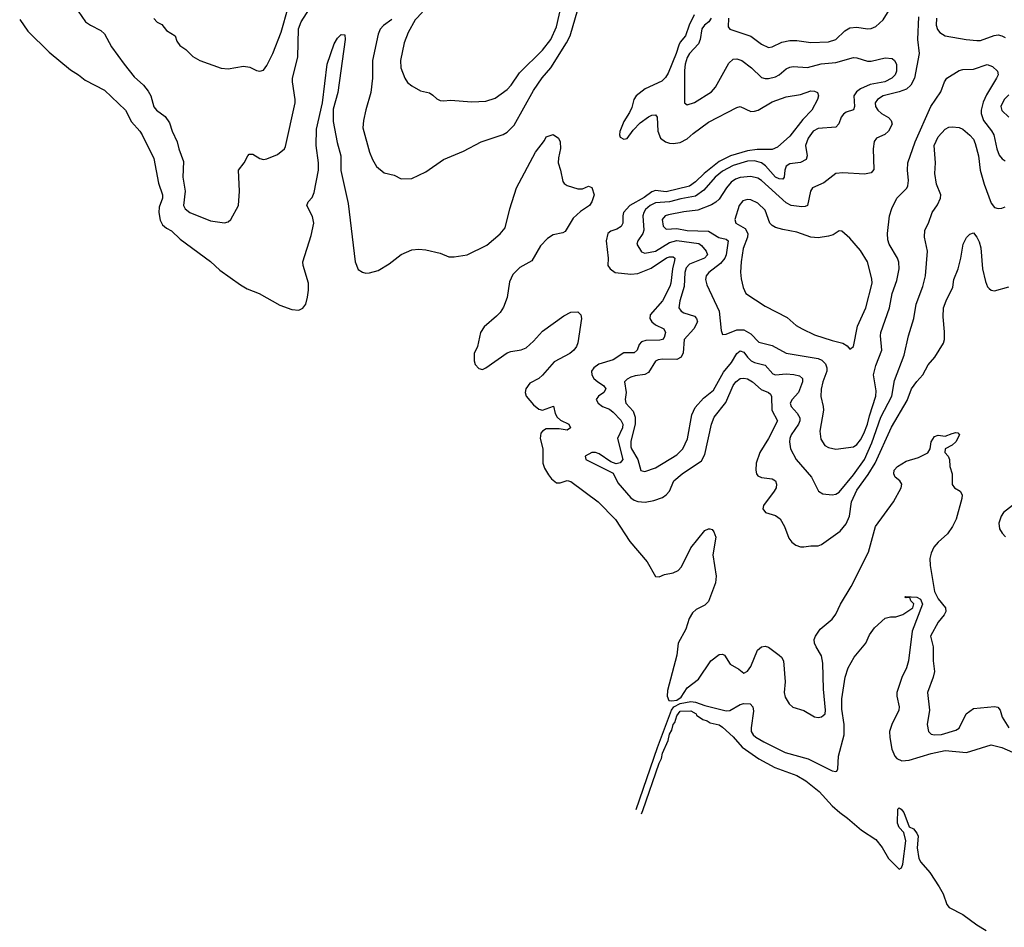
# Model space of a CAD drawing. Header units: inches. Extents: x 1678809 to 1859548, y 384609 to 522868.
# Tile 115 of 256: x 1733070 to 1738645, y 451140 to 456282. Entities that reach past the tile are written whole.
import ezdxf

# ---------------------------------------------------------------- set-up
doc = ezdxf.new("R2010")
doc.units = ezdxf.units.IN
doc.header["$MEASUREMENT"] = 0
doc.layers.add('B7435', color=7, linetype='Continuous')

msp = doc.modelspace()

# ---------------------------------------------------------------- linework, layer by layer
at = {"layer": 'B7435', "color": 5}
for points, elevation in [([(1737083.1, 456290), (1737081.4, 456241.4), (1737090, 456228.9), (1737210, 456188), (1737270, 456143.2), (1737310, 456125.2), (1737330, 456127.7), (1737385.8, 456154.2), (1737430, 456164), (1737470, 456164.6), (1737550, 456153.5), (1737650, 456156.8), (1737690, 456169.4), (1737740.9, 456219.1), (1737770, 456235), (1737810, 456238.9), (1737870.6, 456229.4), (1737890, 456231.1), (1737917.4, 456242.6), (1737958.3, 456281.7), (1738050, 456427.6)], 260), ([(1733830, 456287.7), (1733847.9, 456267.9), (1733874, 456254), (1733901.5, 456221.5), (1733950, 456190.7), (1733960.3, 456160.3), (1733976.1, 456136.1), (1734010, 456113.4), (1734050, 456073.4), (1734090, 456050.8), (1734210, 456007.3), (1734250, 456003.8), (1734338, 456018), (1734372.3, 456012.3), (1734410, 455993.4), (1734430, 455990.6), (1734450, 455996.3), (1734470, 456022), (1734504, 456090), (1734550, 456210.4), (1734590.5, 456350)], 240), ([(1735350, 456325), (1735310, 456281), (1735270.2, 456210), (1735247.2, 456150), (1735226.5, 456050), (1735228.8, 456008.8), (1735250.4, 455950.4), (1735266, 455926), (1735290, 455906.8), (1735338.5, 455878.5), (1735390, 455866.8), (1735410, 455854.8), (1735432.7, 455832.7), (1735450, 455824.9), (1735470, 455821.6), (1735510, 455826), (1735630, 455817), (1735710, 455820.9), (1735762, 455838), (1735830, 455886.7), (1735852.6, 455910), (1735899.8, 455980.2), (1736030, 456109.2), (1736076.4, 456170), (1736110, 456241.7), (1736142.9, 456390)], 240), ([(1733401, 456330), (1733442.8, 456270), (1733470.8, 456250), (1733530, 456220.3), (1733550, 456201.6), (1733590, 456128.7), (1733662.3, 456030), (1733718.6, 455958.6), (1733771.8, 455911.8), (1733797.7, 455877.7), (1733812.2, 455850), (1733828.7, 455788.7), (1733845.3, 455770), (1733892.9, 455732.9), (1733918.4, 455698.4), (1733934, 455650), (1733961.8, 455590), (1733970.8, 455550), (1733997.9, 455477.9), (1733992.9, 455390), (1734007.4, 455310), (1733996.6, 455230), (1734006.4, 455210), (1734034, 455190), (1734150, 455143.2), (1734230, 455130.6), (1734250, 455137.3), (1734265.2, 455150), (1734309.3, 455230), (1734314, 455310), (1734309.6, 455430), (1734340.7, 455470), (1734362, 455510), (1734370, 455519.1), (1734390, 455520.5), (1734430, 455494.6), (1734450, 455490.3), (1734470, 455493.1), (1734530, 455518.4), (1734569.6, 455550), (1734575.8, 455564.2), (1734629.9, 455810), (1734630.4, 455830.4), (1734614, 455930), (1734615.2, 455950), (1734644, 456070), (1734648.3, 456230), (1734664.3, 456270), (1734710, 456342.9)], 220), ([(1735177.1, 456282.9), (1735130, 456248), (1735111.2, 456228.8), (1735099.6, 456200.4), (1735068.1, 456050), (1735067.5, 455950), (1735057.8, 455870), (1735029.2, 455770.8), (1735015.8, 455710), (1735012.2, 455670), (1735050, 455530.6), (1735067.3, 455490), (1735090.3, 455450), (1735133.6, 455413.6), (1735190, 455400.9), (1735230, 455380.3), (1735290, 455383.1), (1735370, 455420.3), (1735470, 455490.3), (1735583.1, 455536.9), (1735682, 455590), (1735808.2, 455631.8), (1735830, 455644), (1735870, 455685.2), (1735979, 455881), (1736028.2, 455951.8), (1736076.7, 456010), (1736166.2, 456150), (1736186, 456190), (1736230, 456340.5)], 220), ([(1736888.6, 456310), (1736860.7, 456250), (1736840.6, 456190), (1736810, 456153.9), (1736802.2, 456137.8), (1736787.2, 456090), (1736740.9, 455979.1), (1736726, 455954), (1736706.6, 455933.4), (1736611.1, 455890), (1736560.1, 455850), (1736547.7, 455830), (1736536.3, 455783.7), (1736523.5, 455756.5), (1736490, 455705.1), (1736468.8, 455648.8), (1736465.3, 455630), (1736470, 455616), (1736490, 455605.7), (1736510, 455609), (1736543.2, 455656.8), (1736582.4, 455697.6), (1736630, 455730.8), (1736650, 455740.5), (1736670, 455742), (1736678.9, 455730), (1736682.8, 455650), (1736697.5, 455610), (1736726, 455590), (1736750, 455582.7), (1736770, 455580.4), (1736810, 455585.3), (1736850, 455606.5), (1736883.3, 455636.7), (1736970, 455700.8), (1737130, 455784.9), (1737150, 455790.2), (1737210, 455761.7), (1737230, 455762.8), (1737252, 455770), (1737330, 455816.8), (1737410, 455845.7), (1737490, 455858), (1737550, 455878.4), (1737570, 455877.4), (1737586.7, 455870), (1737593.4, 455850), (1737587.3, 455830), (1737554.5, 455770), (1737503.7, 455716.3), (1737430, 455621.5), (1737360.5, 455559.5), (1737330, 455546.4), (1737245.8, 455545.8), (1737190, 455539.6), (1737094.2, 455510), (1737030, 455478.8), (1736944.9, 455410), (1736896.7, 455363.3), (1736861.5, 455338.5), (1736730, 455306.8), (1736670, 455313.3), (1736650, 455306.3), (1736605.4, 455274.6), (1736524.2, 455230), (1736489.5, 455190), (1736484.2, 455170), (1736484.2, 455130), (1736475.9, 455110), (1736450, 455094.8), (1736416.2, 455083.8), (1736400.7, 455070), (1736391.3, 455028.7), (1736402.5, 454930), (1736400.2, 454890), (1736412.6, 454870), (1736442, 454850), (1736530, 454840.8), (1736570, 454844.8), (1736645, 454875), (1736732.8, 454932.8), (1736750, 454938.7), (1736770, 454938.4), (1736778.8, 454930), (1736777.9, 454917.9), (1736765.8, 454870), (1736756.3, 454790), (1736750.1, 454770), (1736710.3, 454689.7), (1736640.1, 454610), (1736637, 454590), (1736649.4, 454570), (1736670, 454553.9), (1736717.6, 454530), (1736727.1, 454510), (1736718.7, 454481.3), (1736710.1, 454469.9), (1736694.1, 454465.9), (1736615.2, 454464.8), (1736590, 454457.2), (1736577.7, 454442.3), (1736565.2, 454410), (1736550, 454394.8), (1736490, 454395.2), (1736430, 454354.6), (1736349.1, 454330), (1736320.2, 454310), (1736308.4, 454290), (1736310.1, 454270), (1736320.9, 454250), (1736342.5, 454230), (1736375.2, 454210), (1736389.3, 454190), (1736376.5, 454170), (1736346.2, 454150), (1736333.7, 454130), (1736345.9, 454110), (1736369.3, 454090), (1736410, 454075), (1736430, 454058.1), (1736473.5, 454013.5), (1736484.7, 453990), (1736482.4, 453970), (1736454.1, 453910), (1736484.4, 453790), (1736470, 453771.3), (1736446.5, 453766.5), (1736417.4, 453777.4), (1736350, 453821.8), (1736330, 453830.7), (1736310, 453830.8), (1736272.2, 453810), (1736275.8, 453790), (1736430, 453713.7), (1736457.3, 453657.3), (1736530, 453573.8), (1736550, 453559.8), (1736570, 453552.1), (1736610.5, 453549.5), (1736661.3, 453558.7), (1736710, 453575.5), (1736730.5, 453589.5), (1736749.2, 453610.8), (1736772.8, 453670), (1736821.4, 453710), (1736930, 453782.4), (1736950, 453818), (1736986, 453990), (1737001.2, 454030), (1737067.3, 454112.7), (1737109.6, 454210.4), (1737124.5, 454230), (1737150, 454248.4), (1737170, 454251.9), (1737190, 454246.4), (1737218.3, 454230), (1737267.7, 454187.7), (1737310.1, 454170.1), (1737320.2, 454160.2), (1737327.1, 454147.1), (1737328.6, 454070), (1737360.1, 454010), (1737308.7, 453910), (1737260.7, 453830), (1737239.8, 453770), (1737237.8, 453730), (1737241.8, 453710), (1737250, 453697.7), (1737270, 453688.2), (1737330, 453681.2), (1737348.7, 453670), (1737355.8, 453650), (1737352.2, 453630), (1737341.5, 453610), (1737281.1, 453530), (1737277.6, 453510), (1737293.4, 453490), (1737350, 453472.4), (1737374.9, 453454.9), (1737400.7, 453410), (1737425.3, 453345.3), (1737442.5, 453322.5), (1737464.3, 453304.3), (1737490, 453295.2), (1737510, 453294.7), (1737550, 453301.5), (1737590, 453301.7), (1737610, 453308.9), (1737715.9, 453384.1), (1737750, 453425.4), (1737768, 453470), (1737780.1, 453550), (1737810, 453617.4), (1737874.5, 453705.5), (1737913.7, 453770), (1738005.9, 453974.1), (1738094.6, 454125.4), (1738120.2, 454190), (1738148.6, 454231.4), (1738184.1, 454270), (1738214.1, 454325.9), (1738251.2, 454370), (1738300.4, 454450), (1738306, 454470), (1738306.3, 454513.7), (1738299.1, 454599.1), (1738300.2, 454650), (1738315, 454690), (1738353.3, 454766.7), (1738358.9, 454810), (1738383, 454870), (1738399, 454930), (1738412.3, 455010), (1738430, 455047.7), (1738450, 455067.7), (1738470, 455074), (1738490, 455050.4), (1738503.3, 455023.3), (1738512.2, 454990), (1738522, 454870), (1738538.4, 454798.4), (1738550, 454768.7), (1738559, 454759), (1738570, 454748.9), (1738590, 454745.8), (1738670, 454767.6)], 220), ([(1738158.3, 456298.3), (1738152.9, 456170), (1738162.2, 456090), (1738136, 455950), (1738115.3, 455910), (1738091.3, 455888.7), (1738050, 455872.3), (1737958, 455850), (1737926.9, 455830), (1737913.2, 455810), (1737916.3, 455790), (1737928.7, 455770), (1737950, 455750.2), (1737988.2, 455728.2), (1738004.4, 455710), (1738009.1, 455690), (1737990, 455649.7), (1737968, 455632), (1737920.4, 455610), (1737908.3, 455591.7), (1737901.8, 455550), (1737906, 455434), (1737890, 455415.1), (1737852.9, 455407.1), (1737730, 455414.5), (1737690, 455409.7), (1737622.4, 455357.6), (1737559.5, 455330), (1737547.3, 455310), (1737530.2, 455229.8), (1737516.9, 455223.1), (1737498.2, 455221.8), (1737438, 455230), (1737410, 455244.2), (1737270, 455370.4), (1737250, 455383.4), (1737210, 455393.1), (1737150, 455388.3), (1737122.1, 455377.9), (1737098.3, 455361.7), (1737071.6, 455330), (1737030, 455265.6), (1737012, 455248), (1736986.7, 455233.3), (1736910, 455203), (1736830, 455193.7), (1736743.2, 455176.8), (1736724.4, 455170), (1736708.1, 455150), (1736712.8, 455112.8), (1736730, 455096), (1736790, 455098), (1736850, 455088.3), (1736970, 455083.4), (1737028.5, 455048.5), (1737070, 455038.7), (1737081.7, 455030), (1737070.8, 454950), (1737062.5, 454930), (1737038.6, 454901.4), (1736972.1, 454850), (1736957.6, 454830), (1736953.4, 454810), (1736959.9, 454780.1), (1737029.4, 454630), (1737041.8, 454521.8), (1737050, 454498.8), (1737070, 454500.4), (1737130, 454525.6), (1737170, 454525.4), (1737210, 454501.3), (1737255.2, 454455.2), (1737330, 454435.9), (1737410, 454392.9), (1737590, 454362.5), (1737612.5, 454352.5), (1737632.3, 454332.3), (1737640.5, 454310), (1737639.8, 454290), (1737616.6, 454230), (1737608, 454188), (1737606.4, 454146.4), (1737620.1, 454090), (1737620.9, 454070), (1737599.5, 453950), (1737605.4, 453905.4), (1737629, 453870), (1737650, 453858.5), (1737690, 453849.3), (1737790, 453861.8), (1737810, 453875.9), (1737830, 453901), (1737850, 453937.1), (1737870.9, 453990), (1737881.7, 454038.3), (1737917.6, 454150), (1737919.2, 454179.2), (1737905, 454270), (1737917.7, 454322.3), (1737951.1, 454410), (1737944.1, 454490), (1737946.3, 454510), (1737995.6, 454650), (1738009.9, 454730), (1738036.2, 454803.8), (1738049.3, 454870), (1738047.5, 454907.5), (1738039.8, 454930), (1737993.7, 455010), (1737985.6, 455034.4), (1737983, 455070), (1737993.8, 455170), (1738007.5, 455212.5), (1738036.8, 455270), (1738092, 455328), (1738098.6, 455341.4), (1738102.8, 455370), (1738096.2, 455430), (1738097.7, 455470), (1738140.6, 455590), (1738228.5, 455790), (1738286.1, 455873.9), (1738305.3, 455930), (1738319.1, 455950), (1738390, 455994.6), (1738410, 455999.6), (1738470, 456001.5), (1738547.2, 456027.2), (1738577.5, 456017.5), (1738606.3, 455990), (1738609.2, 455970), (1738600.9, 455950), (1738544.2, 455855.8), (1738525.9, 455814.1), (1738513.5, 455770), (1738512.8, 455750), (1738526.9, 455710), (1738572.9, 455652.9), (1738585.5, 455630), (1738601.7, 455550), (1738615, 455515), (1738632.7, 455492.7), (1738650, 455482.6)], 260), ([(1733070, 456283.5), (1733116.4, 456216.4), (1733237.3, 456097.3), (1733357.8, 455997.8), (1733402.8, 455970), (1733440.1, 455940.1), (1733550, 455883.5), (1733668.6, 455770), (1733703.2, 455703.2), (1733751.1, 455650), (1733763, 455630), (1733830, 455495.2), (1733856.1, 455356.1), (1733879.2, 455290), (1733878.7, 455270), (1733860.1, 455219.9), (1733857.2, 455190), (1733865.7, 455145.7), (1733879.2, 455119.2), (1733900.8, 455100.8), (1733930, 455085), (1733977.7, 455037.7), (1734150, 454911.1), (1734203.3, 454863.3), (1734319.5, 454779.5), (1734358, 454758), (1734426, 454730), (1734543.7, 454663.7), (1734610, 454639.4), (1734650, 454637.2), (1734673.3, 454646.7), (1734689.9, 454670), (1734700.1, 454710), (1734705.2, 454750), (1734704.3, 454790), (1734674.9, 454890), (1734672.9, 454910), (1734720.5, 455059.5), (1734734.5, 455130), (1734727.1, 455167.1), (1734696.2, 455230), (1734704.2, 455250), (1734725.5, 455274.5), (1734737.5, 455302.5), (1734761.5, 455430), (1734761.8, 455470), (1734748.5, 455570), (1734750, 455661), (1734783.6, 455810), (1734810, 456030.7), (1734850, 456145.5), (1734870, 456177.6), (1734890, 456197), (1734910, 456195.5), (1734913.7, 456170), (1734871.2, 455870), (1734844.6, 455775.4), (1734844.8, 455704.8), (1734867, 455587), (1734887.9, 455510), (1734887.7, 455427.7), (1734930, 455240.7), (1734969, 454910), (1734987, 454867), (1735010, 454851.1), (1735030, 454846.5), (1735050, 454848.5), (1735098.7, 454861.3), (1735161.8, 454898.2), (1735230, 454952.1), (1735290, 454978.2), (1735330, 454981.3), (1735370, 454977.7), (1735450, 454959.3), (1735499.3, 454939.3), (1735530, 454937.6), (1735603.7, 454950), (1735715, 455005), (1735790.8, 455069.2), (1735817.8, 455102.2), (1735844.8, 455210), (1735882.2, 455330), (1735990, 455532.3), (1736042.3, 455597.7), (1736050, 455618), (1736090, 455631.3), (1736121, 455610), (1736130.7, 455590), (1736132.7, 455552.7), (1736120.8, 455499.2), (1736119.1, 455470), (1736131.9, 455430), (1736144.5, 455364.5), (1736153.1, 455353.1), (1736170, 455343), (1736230, 455323), (1736256.6, 455323.4), (1736290, 455338), (1736310, 455332), (1736322, 455290), (1736310.2, 455250), (1736295.6, 455230), (1736244.8, 455195.2), (1736203.1, 455156.9), (1736157.8, 455082.2), (1736145.9, 455074.1), (1736090, 455064), (1736058.1, 455041.9), (1736019, 455001), (1735970, 454916.5), (1735901.7, 454878.3), (1735861.2, 454838.8), (1735843, 454797), (1735830, 454708.3), (1735810, 454652.8), (1735790, 454622.2), (1735770, 454601.8), (1735698.9, 454541.1), (1735679.4, 454510), (1735661.5, 454430), (1735643.3, 454390), (1735642.5, 454350), (1735648.9, 454328.9), (1735670, 454305), (1735690, 454300.7), (1735710, 454308.7), (1735830, 454393.9), (1735850, 454402.8), (1735910, 454411.8), (1735936.8, 454423.2), (1735979.9, 454460.1), (1736030, 454516.9), (1736150, 454604.7), (1736190, 454624.8), (1736230, 454626.3), (1736246.3, 454610), (1736250.2, 454590), (1736230.7, 454450.7), (1736222.5, 454430), (1736208.1, 454410), (1736185.1, 454390), (1736096.7, 454343.3), (1736030, 454267.5), (1736009.2, 454250), (1735957.8, 454222.2), (1735935, 454190), (1735932.7, 454170), (1735938.2, 454150), (1735979.5, 454099.5), (1736010, 454075.3), (1736030, 454069.3), (1736092.4, 454092.4), (1736102.7, 454050), (1736113.1, 454030), (1736132.5, 454012.5), (1736179.6, 453990), (1736187.7, 453970), (1736170, 453957.1), (1736124, 453964), (1736050, 453964.1), (1736029.2, 453950.8), (1736021.1, 453938.9), (1736016, 453910), (1736031.7, 453850), (1736032.3, 453770), (1736041.8, 453741.8), (1736064.2, 453704.2), (1736080.3, 453680.3), (1736110, 453658.9), (1736130, 453657.3), (1736170, 453671.2), (1736190, 453666), (1736345, 453550), (1736444.1, 453450), (1736525.2, 453325.2), (1736622.7, 453210), (1736670, 453128.4), (1736690, 453125.3), (1736721.1, 453138.9), (1736770, 453149.1), (1736797.9, 453162.1), (1736817.9, 453182.1), (1736870.8, 453290), (1736950, 453387.2), (1736970, 453398), (1736977.1, 453397.1), (1736990, 453394), (1737000.7, 453380.7), (1737011, 453350), (1736994.5, 453250), (1737014, 453130), (1737010, 453092), (1736970, 452985.7), (1736950, 452964.2), (1736899.2, 452940.8), (1736878.8, 452921.2), (1736860.9, 452890), (1736840.8, 452830), (1736798.5, 452750), (1736790, 452682.7), (1736737.8, 452482.2), (1736735.7, 452450), (1736745.9, 452425.9), (1736763.1, 452423.1), (1736790, 452427), (1736816, 452444), (1736850, 452496.4), (1736913.6, 452546.4), (1736982.3, 452650), (1737030, 452684.9), (1737050, 452688), (1737061.1, 452681.1), (1737092.4, 452630), (1737142, 452602), (1737170, 452580.4), (1737190, 452590.4), (1737210, 452617.1), (1737247.3, 452710), (1737270, 452728.4), (1737290, 452733.1), (1737310, 452727), (1737370, 452682), (1737383.1, 452670), (1737394.6, 452650), (1737404.9, 452530), (1737398.7, 452470), (1737404.2, 452444.2), (1737425.8, 452405.8), (1737447.3, 452387.3), (1737510, 452367.7), (1737570, 452333), (1737590, 452328.4), (1737610, 452332.7), (1737619.8, 452340.2), (1737629.7, 452350.3), (1737631.8, 452370), (1737620.2, 452490), (1737617.4, 452637.4), (1737610, 452677.2), (1737578.7, 452730), (1737569.7, 452750), (1737567.8, 452770), (1737575.6, 452790), (1737602.4, 452830), (1737670, 452885.2), (1737690, 452913.4), (1737717, 452970), (1737776.9, 453070), (1737875.2, 453264.8), (1737915.5, 453410), (1738017.4, 453550), (1738060.1, 453630), (1738064.9, 453650), (1738053.6, 453670), (1738027.3, 453690), (1738018.8, 453710), (1738021.7, 453730), (1738040.4, 453750), (1738090, 453780.6), (1738159.2, 453800.8), (1738212.3, 453827.7), (1738224.3, 453850), (1738230.8, 453890), (1738250, 453920.6), (1738270, 453927.4), (1738310, 453922), (1738350, 453937.7), (1738370, 453943.1), (1738381.4, 453941.4), (1738391.6, 453930), (1738370.2, 453889.8), (1738350, 453871.6), (1738310.8, 453850), (1738308.2, 453830), (1738326.8, 453810), (1738334, 453790), (1738335.5, 453750), (1738350.4, 453710), (1738348.8, 453648.8), (1738362.8, 453630), (1738395.5, 453610), (1738406.4, 453590), (1738403.7, 453570), (1738371.4, 453451.4), (1738350.9, 453410), (1738323, 453370), (1738270, 453321.9), (1738246.2, 453293.8), (1738230, 453259.7), (1738224, 453230), (1738225.7, 453190), (1738250, 453042.6), (1738270, 453001.8), (1738311.6, 452950), (1738314.3, 452930), (1738303.9, 452910), (1738270, 452868.3), (1738226.2, 452790), (1738242.3, 452730), (1738241.8, 452650), (1738249.1, 452590), (1738242.2, 452557.8), (1738210.4, 452470), (1738220.4, 452370), (1738207.7, 452290), (1738214.9, 452250), (1738230, 452234.9), (1738250.3, 452230.3), (1738290, 452232), (1738370, 452256.3), (1738390, 452267.7), (1738429.4, 452350), (1738470, 452379.5), (1738590, 452390.4), (1738607.7, 452387.7), (1738622, 452370), (1738633.4, 452330), (1738670, 452270.8)], 180), ([(1736984.1, 456290), (1736972.3, 456270), (1736946.7, 456250), (1736933, 456230), (1736923, 456170), (1736914, 456146), (1736862.2, 456090), (1736850, 456067.3), (1736838.7, 456030), (1736834.6, 455994.6), (1736834.8, 455810), (1736850, 455799.1), (1736890, 455812.2), (1736987.4, 455872.6), (1737010, 455899.5), (1737084.3, 456035.7), (1737110, 456057.5), (1737130, 456061), (1737158.3, 456050), (1737213.4, 456010), (1737270, 455955.2), (1737290, 455949.4), (1737310, 455948.8), (1737350, 455958.5), (1737370.8, 455969.2), (1737410, 456003), (1737430, 456012.4), (1737450, 456016.3), (1737530, 456011), (1737607.6, 456032.4), (1737690, 456039.8), (1737790, 456067.5), (1737810, 456065.8), (1737870, 456047.8), (1737890, 456047), (1737970, 456064.9), (1738010, 456061.3), (1738023.8, 456050), (1738034.3, 456030), (1738035.2, 455990), (1738027.2, 455970), (1738008.8, 455950), (1737968.5, 455930), (1737885.6, 455914.4), (1737830, 455890.4), (1737807, 455873), (1737791.9, 455850), (1737796.1, 455790), (1737790, 455771.8), (1737750, 455757.8), (1737733.4, 455746.6), (1737721.7, 455730), (1737707.3, 455692.7), (1737690, 455672.4), (1737590, 455666.1), (1737562.7, 455650), (1737533.8, 455610), (1737519, 455570), (1737527.8, 455510), (1737522.4, 455490), (1737490, 455473.6), (1737430, 455466.1), (1737410, 455452.2), (1737402.7, 455430), (1737398.5, 455390), (1737390, 455378.7), (1737370, 455379.6), (1737350, 455389.9), (1737293.2, 455453.2), (1737270, 455471.7), (1737230, 455482.3), (1737190, 455480.3), (1737110, 455456), (1737050, 455424.6), (1737008.3, 455390), (1736943.3, 455316.7), (1736897, 455283), (1736812.4, 455267.6), (1736750, 455249.3), (1736670, 455244.9), (1736639.5, 455230), (1736613.4, 455206.6), (1736603.1, 455190), (1736598.5, 455170), (1736603.9, 455090), (1736598.1, 455070), (1736570.2, 455030), (1736563.6, 455010), (1736590, 454967.6), (1736610, 454959.3), (1736669.6, 454969.6), (1736750, 455019.9), (1736790, 455030.1), (1736914.4, 455014.4), (1736930, 455003.2), (1736956.8, 454970), (1736964.8, 454950), (1736946.4, 454930), (1736862.8, 454897.2), (1736844.3, 454875.7), (1736835.8, 454850), (1736832.6, 454770), (1736807.3, 454690), (1736802.9, 454650), (1736815.2, 454630), (1736830, 454621.3), (1736890, 454602.3), (1736902.3, 454590), (1736907.1, 454570), (1736887.8, 454530), (1736831.9, 454470), (1736826.1, 454393.9), (1736815.8, 454370), (1736790, 454357.5), (1736710, 454359.1), (1736684.5, 454355.5), (1736670, 454346.9), (1736630, 454282.5), (1736610, 454271.3), (1736555.4, 454264.6), (1736530, 454256.4), (1736510, 454245.7), (1736495.2, 454230), (1736504, 454170), (1736497.2, 454130), (1736501.1, 454110), (1736543.9, 454063.9), (1736553.8, 454030), (1736555.1, 453990), (1736530, 453894.5), (1736530, 453863), (1736533.1, 453850), (1736570.1, 453790), (1736587.3, 453727.3), (1736610, 453722.7), (1736670, 453742.4), (1736790, 453816.3), (1736825.2, 453850), (1736851.9, 453908.1), (1736875.7, 454044.3), (1736894.5, 454085.5), (1736942, 454138), (1736997.5, 454182.5), (1737054.2, 454285.8), (1737100.3, 454339.7), (1737130, 454390.7), (1737150, 454405.5), (1737170, 454397.7), (1737189.8, 454369.8), (1737211.8, 454350), (1737230, 454340.3), (1737290, 454325.1), (1737335, 454275), (1737350, 454269.7), (1737410, 454275), (1737452.4, 454272.4), (1737484.5, 454264.5), (1737502, 454250), (1737501.8, 454230), (1737478.6, 454170), (1737443.8, 454130), (1737432.9, 454110), (1737437.1, 454090), (1737472, 454052), (1737487.2, 454027.2), (1737487.3, 454010), (1737479.2, 453990), (1737437.7, 453930), (1737430.3, 453910), (1737427.7, 453890), (1737434.9, 453850), (1737467.1, 453790), (1737552.2, 453690), (1737593, 453610), (1737616.7, 453596.7), (1737670, 453590.3), (1737690, 453593.1), (1737710, 453605.8), (1737790, 453702.7), (1737852.9, 453790), (1737895, 453885), (1737945.1, 454030), (1738007.2, 454150), (1738022.4, 454237.6), (1738077.8, 454382.2), (1738101.4, 454490), (1738131.6, 454590), (1738145.7, 454670), (1738182.9, 454770), (1738199.4, 454830), (1738209.8, 454969.8), (1738192, 455050), (1738195.3, 455090), (1738216.1, 455130), (1738235.6, 455190), (1738267.3, 455232.7), (1738284.4, 455270), (1738285.7, 455290), (1738261, 455350), (1738250.6, 455410), (1738254.5, 455470), (1738248.3, 455570), (1738270, 455617.7), (1738310, 455661.7), (1738330, 455672.7), (1738350, 455674.9), (1738390, 455670.4), (1738410, 455662.4), (1738450, 455627.6), (1738470, 455604.2), (1738480.7, 455580.7), (1738498.4, 455510), (1738508.8, 455430), (1738531.5, 455350), (1738570, 455242), (1738590, 455218), (1738610, 455212.4), (1738630, 455214), (1738650, 455221.1)], 240), ([(1738260.9, 456290), (1738259.4, 456250), (1738266.3, 456226.3), (1738278.9, 456210), (1738310.2, 456190.2), (1738429.3, 456169.3), (1738490, 456164.1), (1738510, 456164.8), (1738588, 456192), (1738610, 456195.2), (1738631.1, 456191.1), (1738650, 456181.1)], 280), ([(1738670, 455856.2), (1738644.7, 455830), (1738625.2, 455790), (1738630, 455767), (1738670.4, 455730)], 280), ([(1738691.6, 453530), (1738639.8, 453490), (1738626.8, 453470), (1738614.4, 453430), (1738617.9, 453397.9), (1738632.2, 453372.2), (1738651.8, 453351.8)], 220), ([(1736561.2, 451806.8), (1736681.3, 452158.7), (1736759.5, 452370), (1736773.4, 452390), (1736810, 452408), (1736870, 452420), (1736896.2, 452416.2), (1736950, 452397.2), (1737070, 452366), (1737090.8, 452369.2), (1737150, 452403.2), (1737170, 452407.7), (1737205.5, 452405.5), (1737220.2, 452390), (1737225.4, 452365.4), (1737210.7, 452270), (1737212.1, 452250), (1737223.7, 452230), (1737237.8, 452217.8), (1737283.8, 452190), (1737404.7, 452130), (1737533.9, 452093.9), (1737670, 452027.1), (1737690, 452022), (1737695.6, 452024.4), (1737701.4, 452038.6), (1737705.9, 452110), (1737737.9, 452230), (1737737.7, 452290), (1737724.6, 452375.4), (1737725.4, 452434.6), (1737743.3, 452556.7), (1737760.5, 452610), (1737794.5, 452670), (1737860.9, 452750), (1737882.3, 452797.7), (1737910, 452837.3), (1737970, 452891.3), (1738000.2, 452899.8), (1738030, 452899.1), (1738070, 452912.2), (1738126, 452950), (1738132.2, 452972.2), (1738116, 452990), (1738110, 453008), (1738090, 453006.6), (1738082, 453010), (1738085.6, 453014.4), (1738150, 453010.2), (1738170, 452999.6), (1738182.2, 452970), (1738122.7, 452817.3), (1738102.4, 452650), (1738090.5, 452610), (1738064.2, 452555.8), (1738036.2, 452470), (1738035.6, 452450), (1738049.6, 452390), (1738046.8, 452370), (1738008.8, 452290), (1737995.6, 452250), (1737995.7, 452215.7), (1738008.4, 452150), (1738025, 452110), (1738036, 452096), (1738064.2, 452084.2), (1738106.8, 452086.8), (1738230, 452124), (1738310, 452141.2), (1738430, 452131), (1738570, 452173.4), (1738630, 452158.5), (1738691.9, 452131.9)], 160), ([(1736590.3, 451782.4), (1736598.6, 451801.4), (1736690, 452070.1), (1736703, 452097), (1736710, 452126.9), (1736740.8, 452199.2), (1736750, 452235), (1736762.7, 452257.3), (1736770, 452288.9), (1736779.4, 452300.6), (1736790, 452339), (1736810, 452364.9), (1736870, 452366.9), (1736899.7, 452350), (1736902.3, 452342.3), (1736937.6, 452317.6), (1736962, 452310), (1736978.7, 452298.7), (1737030, 452287.2), (1737050, 452273.7), (1737110, 452219.3), (1737160.1, 452160.1), (1737255.4, 452095.4), (1737346.2, 452046.2), (1737470, 452000.9), (1737521.3, 451970), (1737597.3, 451910), (1737670, 451828.9), (1737712.7, 451790), (1737757.7, 451757.7), (1737836.5, 451690), (1737917.1, 451637.1), (1737952.7, 451592.7), (1737990, 451530.3), (1738050, 451470.5), (1738062, 451478), (1738070, 451498), (1738087.4, 451630), (1738076.6, 451676.6), (1738050, 451706), (1738039.7, 451730), (1738042.7, 451810), (1738050, 451817.3), (1738061, 451810), (1738075.5, 451790), (1738106, 451710), (1738130, 451698.8), (1738150, 451673), (1738156.7, 451656.7), (1738151.3, 451590), (1738161.7, 451530), (1738172.2, 451510), (1738222.3, 451450), (1738275.2, 451370), (1738299, 451330), (1738318.5, 451270), (1738332.6, 451252.6), (1738410, 451213), (1738490, 451153.6), (1738541.4, 451121.4)], 140)]:
    msp.add_lwpolyline(points, dxfattribs=dict(at, elevation=elevation))
at = {"layer": 'B7435', "color": 5, "elevation": 280}
msp.add_lwpolyline([(1737190, 455263.5), (1737165.2, 455254.8), (1737143.2, 455230), (1737119.3, 455150), (1737125.2, 455130), (1737178.3, 455098.3), (1737192.7, 455070), (1737190.5, 455049.5), (1737166, 454986), (1737155, 454910), (1737151.9, 454851.9), (1737154.3, 454814.3), (1737165.3, 454765.3), (1737181.1, 454730), (1737290, 454659.8), (1737414.7, 454594.7), (1737466, 454550), (1737500.3, 454530), (1737570, 454495.8), (1737670, 454464.2), (1737730, 454450.3), (1737754.4, 454434.4), (1737770, 454416.3), (1737790, 454430.8), (1737813.4, 454546.6), (1737861.6, 454650), (1737896.2, 454790), (1737894.3, 454814.3), (1737869.8, 454909.8), (1737830, 454975.1), (1737770, 455043.7), (1737724, 455084), (1737710, 455085.2), (1737676, 455064), (1737650, 455055.3), (1737590, 455045.3), (1737550, 455050.6), (1737470, 455078.4), (1737390, 455092.9), (1737350, 455104.9), (1737330, 455116.2), (1737316.8, 455130), (1737290, 455202.3), (1737250, 455242.5), (1737210, 455261.1)], close=True, dxfattribs=at)

doc.saveas('drawing.dxf')
